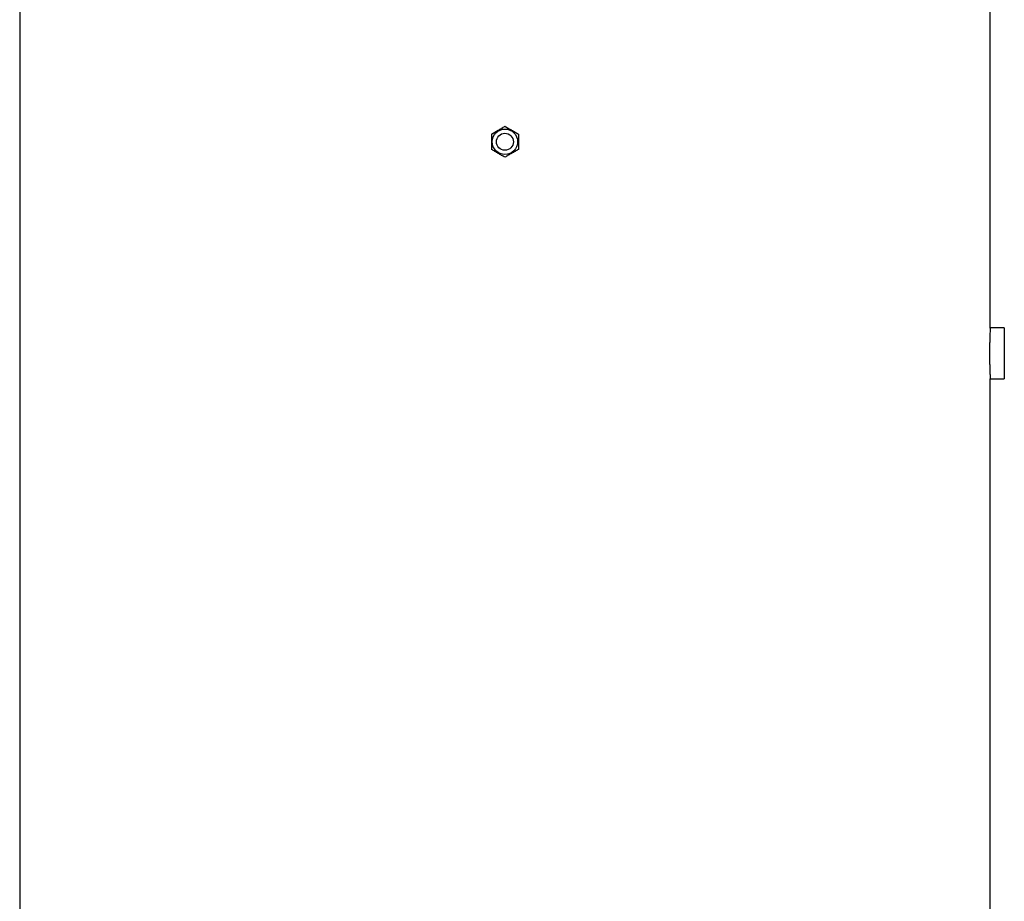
# Model space of a CAD drawing. Header units: millimetres. Extents: x 2318 to 4555, y 961 to 6343.
# Tile 12 of 15: x 2567 to 3963, y 3652 to 4902. Entities that reach past the tile are written whole.
import ezdxf

# ---------------------------------------------------------------- set-up
doc = ezdxf.new("R2010")
doc.units = ezdxf.units.MM
doc.header["$LTSCALE"] = 2

msp = doc.modelspace()

# ---------------------------------------------------------------- linework, layer by layer
at = {"color": 7, "linetype": 'Continuous', "lineweight": 25}
for p, q in [((2566.6, 4929.2), (2566.6, 2479.2)), ((3942.6, 4465), (3942.6, 4929.2)), ((3962.6, 4465.2), (3942.6, 4465.2)), ((3962.6, 4465.2), (3962.6, 4393.2)), ((3942.6, 2479.2), (3942.6, 4393.2)), ((3942.6, 4393.2), (3962.6, 4393.2))]:
    msp.add_line(p, q, dxfattribs=at)
for radius in [18, 12]:
    msp.add_circle((3254.6, 4729.2), radius, dxfattribs=at)
for points, knots in [([(3235.6, 4740.1), (3237.1, 4741), (3238.7, 4741.9), (3241.9, 4743.7), (3243.5, 4744.7), (3245.9, 4746.1), (3246.7, 4746.5), (3248.3, 4747.5), (3249.1, 4747.9), (3251.5, 4749.3), (3253, 4750.2), (3254.6, 4751.1)], [0, 0, 0, 0, 0.25, 0.25, 0.5, 0.5, 0.625, 0.625, 0.75, 0.75, 1, 1, 1, 1]), ([(3254.6, 4751.1), (3256.1, 4750.2), (3257.7, 4749.3), (3260.9, 4747.5), (3262.5, 4746.6), (3264.9, 4745.2), (3265.7, 4744.7), (3267.3, 4743.8), (3268.1, 4743.3), (3270.5, 4741.9), (3272, 4741), (3273.6, 4740.1)], [0, 0, 0, 0, 0.25, 0.25, 0.5, 0.5, 0.625, 0.625, 0.75, 0.75, 1, 1, 1, 1]), ([(3235.6, 4740.1), (3235.6, 4738.3), (3235.6, 4736.5), (3235.6, 4732.9), (3235.6, 4731), (3235.6, 4727.3), (3235.6, 4725.4), (3235.6, 4721.8), (3235.6, 4720), (3235.6, 4718.2)], [0, 0, 0, 0, 0.25, 0.25, 0.5, 0.5, 0.75, 0.75, 1, 1, 1, 1]), ([(3273.6, 4740.1), (3273.6, 4738.3), (3273.6, 4736.5), (3273.6, 4732.9), (3273.6, 4731), (3273.6, 4727.3), (3273.6, 4725.4), (3273.6, 4721.8), (3273.6, 4720), (3273.6, 4718.2)], [0, 0, 0, 0, 0.25, 0.25, 0.5, 0.5, 0.75, 0.75, 1, 1, 1, 1]), ([(3254.6, 4707.2), (3253, 4708.1), (3251.5, 4709), (3248.3, 4710.8), (3246.7, 4711.8), (3244.3, 4713.2), (3243.5, 4713.6), (3241.9, 4714.6), (3241.1, 4715), (3238.7, 4716.4), (3237.1, 4717.3), (3235.6, 4718.2)], [0, 0, 0, 0, 0.25, 0.25, 0.5, 0.5, 0.625, 0.625, 0.75, 0.75, 1, 1, 1, 1]), ([(3273.6, 4718.2), (3272, 4717.3), (3270.5, 4716.4), (3267.3, 4714.6), (3265.7, 4713.6), (3263.3, 4712.2), (3262.5, 4711.8), (3260.9, 4710.9), (3260.1, 4710.4), (3257.7, 4709), (3256.1, 4708.1), (3254.6, 4707.2)], [0, 0, 0, 0, 0.25, 0.25, 0.5, 0.5, 0.625, 0.625, 0.75, 0.75, 1, 1, 1, 1]), ([(3942.6, 4465), (3942.6, 4465.1), (3942.6, 4465.2), (3942.5, 4464.3), (3942.5, 4462.5), (3942.3, 4459.7), (3942.2, 4456), (3942, 4451.6), (3941.9, 4446.4), (3941.7, 4440.9), (3941.7, 4435), (3941.6, 4428.9), (3941.7, 4422.8), (3941.7, 4417), (3941.9, 4411.4), (3942, 4406.4), (3942.2, 4402), (3942.3, 4398.4), (3942.5, 4395.6), (3942.6, 4393.6), (3942.6, 4393.3), (3942.6, 4393.2)], [0, 0, 0, 0, 0.018965, 0.073379, 0.126231, 0.180614, 0.233516, 0.287949, 0.340901, 0.395389, 0.448312, 0.502774, 0.555635, 0.610029, 0.662892, 0.717284, 0.770209, 0.824667, 0.877618, 0.932107, 1, 1, 1, 1])]:
    msp.add_open_spline(points, degree=3, knots=knots, dxfattribs=at)

doc.saveas('drawing.dxf')
